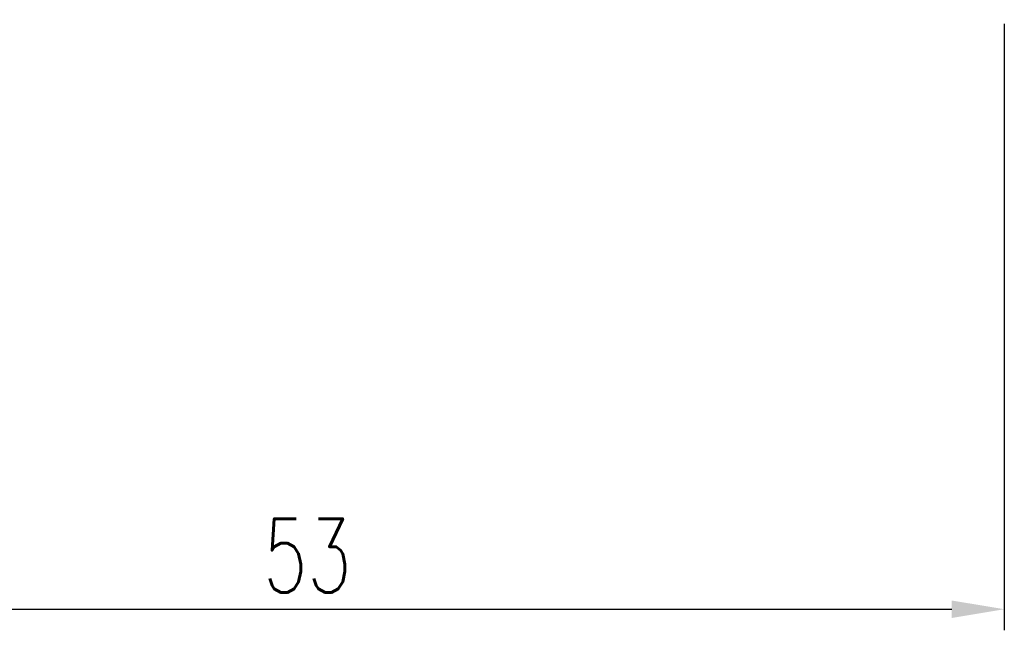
# Model space of a CAD drawing. Header units: inches. Extents: x 17 to 190, y 49 to 140.
# Tile 3 of 55: x 141 to 178, y 49 to 73. Entities that reach past the tile are written whole.
import ezdxf

# ---------------------------------------------------------------- set-up
doc = ezdxf.new("R2010")
doc.units = ezdxf.units.IN
doc.header["$LTSCALE"] = 0.1
doc.layers.add('DIM', color=4, linetype='Continuous')
doc.styles.add('DIM-7', font='SIMPLEX.shx', dxfattribs={"width": 0.7, "bigfont": 'chineset.shx'})
doc.dimstyles.new('CNS', dxfattribs={"dimtxt": 3.5, "dimasz": 2.5, "dimexe": 1, "dimexo": 1.5, "dimgap": 0.09, "dimtad": 0, "dimdsep": 46, "dimtxsty": 'DIM-7', "dimcen": 0.09, "dimclrd": 1, "dimclre": 1, "dimclrt": 4, "dimadec": 0, "dimazin": 0, "dimtfac": 1, "dimtix": 1, "dimtmove": 2, "dimatfit": 3, "dimfxl": 1, "dimtvp": 0.971429, "dimtolj": 1, "dimarcsym": 0})

# ---------------------------------------------------------------- blocks, each defined once
blk = doc.blocks.new('*D6')
at = {"layer": 'DEFPOINTS', "color": 0, "transparency": 16777216}
for p in [(178.193, 73.589), (125.193, 63.589), (178.193, 50.149)]:
    blk.add_point(p, dxfattribs=at)
at = {"layer": 'DIM', "color": 0, "lineweight": -2, "transparency": 16777216}
for p, q in [((178.193, 72.389), (178.193, 49.349)), ((125.193, 62.389), (125.193, 49.349)), ((127.193, 50.149), (176.193, 50.149))]:
    blk.add_line(p, q, dxfattribs=at)
at = {"layer": 'DIM', "color": 0, "transparency": 16777216}
for points in [[(127.193, 50.482), (127.193, 49.816), (125.193, 50.149)], [(176.193, 50.482), (176.193, 49.816), (178.193, 50.149)]]:
    blk.add_solid(points, dxfattribs=at)
at = {"layer": 'DIM', "color": 0, "transparency": 16777216, "insert": (151.693, 52.189), "char_height": 2.8, "attachment_point": 5, "style": 'DIM-7'}
blk.add_mtext('\\A1;53', dxfattribs=at)

msp = doc.modelspace()

# ---------------------------------------------------------------- dimensions: what is measured, and where the dimension line sits
at = {"layer": 'DIM', "color": 0}
dim = msp.add_linear_dim(base=(178.193, 50.149), p1=(125.193, 63.589), p2=(178.193, 73.589), dimstyle='CNS', override={"dimscale": 0.8, "dimgap": 0.8, "dimtad": 1, "dimclrd": 0, "dimclre": 0, "dimclrt": 0, "dimadec": 2, "dimazin": 2, "dimtm": 1e-09, "dimtfac": 0.6, "dimtix": 0, "dimtmove": 1, "dimatfit": 0}, dxfattribs=at)
dim.commit()
dim.dimension.update_dxf_attribs({"geometry": '*D6', "text_midpoint": (151.693, 52.189)})

doc.saveas('drawing.dxf')
